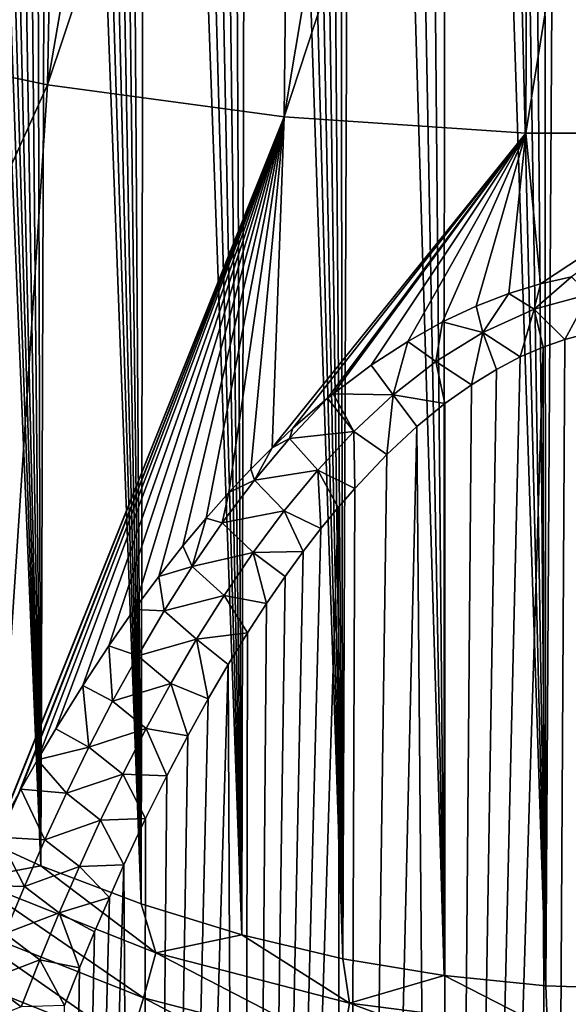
# Model space of a CAD drawing. Header units: metres. Extents: x -109 to 109, y -67 to 73.
# Tile 39 of 253: x -82.06 to -77.2, y -42.54 to -33.81. Entities that reach past the tile are written whole.
import ezdxf

# ---------------------------------------------------------------- set-up
doc = ezdxf.new("R2010")
doc.units = ezdxf.units.M
doc.layers.add('solid_508035_K244200000C76', color=7, linetype='CONTINUOUS')

msp = doc.modelspace()

# ---------------------------------------------------------------- linework, layer by layer
at = {"layer": 'solid_508035_K244200000C76'}
for points in [[(-77.400269, -42.373062, 54.39674), (-77.230995, -14.802649, 33.611332), (-77.424965, -14.856872, 33.663376)], [(-77.400269, -42.373062, 54.39674), (-76.499825, -42.402905, 54.391022), (-77.230995, -14.802649, 33.611332)], [(-76.499825, -42.402905, 54.391022), (-77.042946, -14.762227, 33.572533), (-77.230995, -14.802649, 33.611332)], [(-77.400269, -42.373062, 54.39674), (-77.424965, -14.856872, 33.663376), (-77.626511, -14.926869, 33.730526)], [(-77.400269, -42.373062, 54.39674), (-77.626511, -14.926869, 33.730526), (-77.837608, -15.015163, 33.815197)], [(-77.400269, -42.373062, 54.39674), (-77.837608, -15.015163, 33.815197), (-78.059692, -15.124635, 33.920143)], [(-77.400269, -42.373062, 54.39674), (-78.059692, -15.124635, 33.920143), (-78.29467, -15.259263, 34.049126)], [(-78.299957, -42.283325, 54.413883), (-78.29467, -15.259263, 34.049126), (-78.544411, -15.423848, 34.206692)], [(-78.299957, -42.283325, 54.413883), (-77.400269, -42.373062, 54.39674), (-78.29467, -15.259263, 34.049126)], [(-78.299957, -42.283325, 54.413883), (-78.544411, -15.423848, 34.206692), (-78.810204, -15.623589, 34.397762)], [(-78.299957, -42.283325, 54.413883), (-78.810204, -15.623589, 34.397762), (-79.092903, -15.864576, 34.628025)], [(-79.198128, -42.133183, 54.442413), (-79.092903, -15.864576, 34.628025), (-79.240715, -16.002695, 34.75983)], [(-79.198128, -42.133183, 54.442413), (-78.299957, -42.283325, 54.413883), (-79.092903, -15.864576, 34.628025)], [(-79.198128, -42.133183, 54.442413), (-79.240715, -16.002695, 34.75983), (-79.392838, -16.153059, 34.90332)], [(-79.198128, -42.133183, 54.442413), (-79.392838, -16.153059, 34.90332), (-79.549164, -16.317415, 35.059929)], [(-79.198128, -42.133183, 54.442413), (-79.549164, -16.317415, 35.059929), (-79.709656, -16.495743, 35.229786)], [(-79.198128, -42.133183, 54.442413), (-79.709656, -16.495743, 35.229786), (-79.874283, -16.689911, 35.414448)], [(-79.198128, -42.133183, 54.442413), (-79.874283, -16.689911, 35.414448), (-80.043007, -16.899889, 35.614044)], [(-80.093864, -41.921799, 54.482285), (-80.043007, -16.899889, 35.614044), (-80.215744, -17.127897, 35.830387)], [(-80.093864, -41.921799, 54.482285), (-79.198128, -42.133183, 54.442413), (-80.043007, -16.899889, 35.614044)], [(-80.093864, -41.921799, 54.482285), (-80.215744, -17.127897, 35.830387), (-80.392448, -17.37392, 36.063622)], [(-80.093864, -41.921799, 54.482285), (-80.392448, -17.37392, 36.063622), (-80.573051, -17.640396, 36.315731)], [(-80.093864, -41.921799, 54.482285), (-80.573051, -17.640396, 36.315731), (-80.757492, -17.927338, 36.586891)], [(-80.093864, -41.921799, 54.482285), (-80.757492, -17.927338, 36.586891), (-80.945625, -18.23749, 36.879299)], [(-80.986092, -41.648052, 54.533401), (-80.945625, -18.23749, 36.879299), (-81.137375, -18.570923, 37.193161)], [(-80.986092, -41.648052, 54.533401), (-80.093864, -41.921799, 54.482285), (-80.945625, -18.23749, 36.879299)], [(-80.986092, -41.648052, 54.533401), (-81.137375, -18.570923, 37.193161), (-81.26709, -18.808027, 37.415791)], [(-80.986092, -41.648052, 54.533401), (-81.26709, -18.808027, 37.415791), (-81.398331, -19.056396, 37.648754)], [(-80.986092, -41.648052, 54.533401), (-81.398331, -19.056396, 37.648754), (-81.530998, -19.317177, 37.892933)], [(-80.986092, -41.648052, 54.533401), (-81.530998, -19.317177, 37.892933), (-81.664986, -19.591694, 38.149342)], [(-80.986092, -41.648052, 54.533401), (-81.664986, -19.591694, 38.149342), (-81.800346, -19.87903, 38.417362)], [(-81.873703, -41.310459, 54.595615), (-81.800346, -19.87903, 38.417362), (-81.936928, -20.180637, 38.698078)], [(-81.873703, -41.310459, 54.595615), (-80.986092, -41.648052, 54.533401), (-81.800346, -19.87903, 38.417362)], [(-81.873703, -41.310459, 54.595615), (-81.936928, -20.180637, 38.698078), (-82.074593, -20.497961, 38.992577)], [(-81.873703, -41.310459, 54.595615), (-82.074593, -20.497961, 38.992577), (-82.213417, -20.829947, 39.300144)], [(-81.873703, -41.310459, 54.595615), (-82.213417, -20.829947, 39.300144), (-82.353165, -21.178404, 39.622097)], [(-81.873703, -41.310459, 54.595615), (-82.353165, -21.178404, 39.622097), (-82.458435, -21.451729, 39.873844)], [(-81.873703, -41.310459, 54.595615), (-82.458435, -21.451729, 39.873844), (-82.564224, -21.734343, 40.133739)], [(-81.873703, -41.310459, 54.595615), (-82.564224, -21.734343, 40.133739), (-82.67041, -22.026926, 40.402267)], [(-82.755363, -40.907227, 54.668713), (-81.873703, -41.310459, 54.595615), (-82.67041, -22.026926, 40.402267)], [(-83.840958, -33.966362, 3.008046), (-82.671265, -27.39764, 0.99603), (-81.683624, -27.610851, 0.691534)], [(-81.81562, -34.389179, 2.404198), (-83.840958, -33.966362, 3.008046), (-81.683624, -27.610851, 0.691534)], [(-81.81562, -34.389179, 2.404198), (-81.683624, -27.610851, 0.691534), (-80.67379, -27.786554, 0.440602)], [(-81.81562, -34.389179, 2.404198), (-80.67379, -27.786554, 0.440602), (-79.64608, -27.924, 0.24431)], [(-79.718407, -34.674274, 1.997038), (-81.81562, -34.389179, 2.404198), (-79.64608, -27.924, 0.24431)], [(-79.718407, -34.674274, 1.997038), (-79.64608, -27.924, 0.24431), (-78.604897, -28.022598, 0.103499)], [(-79.718407, -34.674274, 1.997038), (-78.604897, -28.022598, 0.103499), (-77.554703, -28.081924, 0.01877)], [(-77.57766, -34.817795, 1.792072), (-79.718407, -34.674274, 1.997038), (-77.554703, -28.081924, 0.01877)], [(-77.57766, -34.817795, 1.792072), (-77.554703, -28.081924, 0.01877), (-76.5, -28.101728, -0.009513)], [(-75.42234, -34.817795, 1.792072), (-77.57766, -34.817795, 1.792072), (-76.5, -28.101728, -0.009513)], [(-84.577843, -40.519527, 5.270085), (-83.840958, -33.966362, 3.008046), (-81.81562, -34.389179, 2.404198)], [(-82.250969, -40.994473, 4.587873), (-84.577843, -40.519527, 5.270085), (-81.81562, -34.389179, 2.404198)], [(-82.250969, -40.994473, 4.587873), (-81.81562, -34.389179, 2.404198), (-79.718407, -34.674274, 1.997038)], [(-82.239265, -40.972622, 4.57691), (-82.250969, -40.994473, 4.587873), (-79.718407, -34.674274, 1.997038)], [(-82.07003, -40.662636, 4.421659), (-82.239265, -40.972622, 4.57691), (-79.718407, -34.674274, 1.997038)], [(-82.052277, -40.630699, 4.405699), (-82.07003, -40.662636, 4.421659), (-79.718407, -34.674274, 1.997038)], [(-81.904068, -40.370354, 4.27555), (-82.052277, -40.630699, 4.405699), (-79.718407, -34.674274, 1.997038)], [(-81.741257, -40.09576, 4.138329), (-81.904068, -40.370354, 4.27555), (-79.718407, -34.674274, 1.997038)], [(-81.50293, -39.711948, 3.94702), (-81.741257, -40.09576, 4.138329), (-79.718407, -34.674274, 1.997038)], [(-81.271492, -39.36161, 3.772511), (-81.50293, -39.711948, 3.94702), (-79.718407, -34.674274, 1.997038)], [(-81.046783, -39.040035, 3.612688), (-81.271492, -39.36161, 3.772511), (-79.718407, -34.674274, 1.997038)], [(-80.828529, -38.745754, 3.466554), (-81.046783, -39.040035, 3.612688), (-79.718407, -34.674274, 1.997038)], [(-80.61644, -38.476223, 3.332821), (-80.828529, -38.745754, 3.466554), (-79.718407, -34.674274, 1.997038)], [(-80.410286, -38.228874, 3.210262), (-80.61644, -38.476223, 3.332821), (-79.718407, -34.674274, 1.997038)], [(-80.2099, -38.002686, 3.098206), (-80.410286, -38.228874, 3.210262), (-79.718407, -34.674274, 1.997038)], [(-80.014954, -37.795021, 2.995465), (-80.2099, -38.002686, 3.098206), (-79.718407, -34.674274, 1.997038)], [(-79.825264, -37.60535, 2.901597), (-80.014954, -37.795021, 2.995465), (-79.718407, -34.674274, 1.997038)], [(-79.825264, -37.60535, 2.901597), (-79.718407, -34.674274, 1.997038), (-77.57766, -34.817795, 1.792072)], [(-79.64061, -37.431313, 2.815589), (-79.825264, -37.60535, 2.901597), (-77.57766, -34.817795, 1.792072)], [(-79.334343, -37.166618, 2.684798), (-79.64061, -37.431313, 2.815589), (-77.57766, -34.817795, 1.792072)], [(-79.285294, -37.127037, 2.665228), (-79.334343, -37.166618, 2.684798), (-77.57766, -34.817795, 1.792072)], [(-78.947189, -36.873375, 2.539978), (-79.285294, -37.127037, 2.665228), (-77.57766, -34.817795, 1.792072)], [(-78.624207, -36.663052, 2.436187), (-78.947189, -36.873375, 2.539978), (-77.57766, -34.817795, 1.792072)], [(-78.314522, -36.490448, 2.351007), (-78.624207, -36.663052, 2.436187), (-77.57766, -34.817795, 1.792072)], [(-78.016144, -36.35025, 2.281876), (-78.314522, -36.490448, 2.351007), (-77.57766, -34.817795, 1.792072)], [(-77.727409, -36.238991, 2.227009), (-78.016144, -36.35025, 2.281876), (-77.57766, -34.817795, 1.792072)], [(-77.446472, -36.15366, 2.184895), (-77.727409, -36.238991, 2.227009), (-77.57766, -34.817795, 1.792072)], [(-77.446472, -36.15366, 2.184895), (-77.57766, -34.817795, 1.792072), (-75.42234, -34.817795, 1.792072)], [(-77.17157, -36.091511, 2.154251), (-77.446472, -36.15366, 2.184895), (-75.42234, -34.817795, 1.792072)], [(-77.50312, -36.379074, 2.268414), (-77.446472, -36.15366, 2.184895), (-77.17157, -36.091511, 2.154251)], [(-77.012566, -36.244289, 2.205077), (-77.50312, -36.379074, 2.268414), (-77.17157, -36.091511, 2.154251)], [(-77.50312, -36.379074, 2.268414), (-77.727409, -36.238991, 2.227009), (-77.446472, -36.15366, 2.184895)], [(-77.95797, -36.5844, 2.365163), (-78.016144, -36.35025, 2.281876), (-77.727409, -36.238991, 2.227009)], [(-77.50312, -36.379074, 2.268414), (-77.95797, -36.5844, 2.365163), (-77.727409, -36.238991, 2.227009)], [(-77.012566, -36.244289, 2.205077), (-77.230812, -36.647068, 2.41416), (-77.50312, -36.379074, 2.268414)], [(-77.012566, -36.244289, 2.205077), (-77.042763, -36.596798, 2.389452), (-77.230812, -36.647068, 2.41416)], [(-77.95797, -36.5844, 2.365163), (-78.314522, -36.490448, 2.351007), (-78.016144, -36.35025, 2.281876)], [(-77.50312, -36.379074, 2.268414), (-77.62632, -36.801525, 2.490103), (-77.95797, -36.5844, 2.365163)], [(-77.50312, -36.379074, 2.268414), (-77.424782, -36.714504, 2.447306), (-77.62632, -36.801525, 2.490103)], [(-77.50312, -36.379074, 2.268414), (-77.230812, -36.647068, 2.41416), (-77.424782, -36.714504, 2.447306)], [(-78.374115, -36.842278, 2.487104), (-78.624207, -36.663052, 2.436187), (-78.314522, -36.490448, 2.351007)], [(-77.95797, -36.5844, 2.365163), (-78.374115, -36.842278, 2.487104), (-78.314522, -36.490448, 2.351007)], [(-77.400597, -65.60865, 21.212849), (-76.859367, -36.56205, 2.372368), (-76.678955, -36.541725, 2.362385)], [(-76.500175, -65.613487, 21.242872), (-77.400597, -65.60865, 21.212849), (-76.678955, -36.541725, 2.362385)], [(-77.95797, -36.5844, 2.365163), (-78.059479, -37.047298, 2.611069), (-78.374115, -36.842278, 2.487104)], [(-77.95797, -36.5844, 2.365163), (-77.837402, -36.911263, 2.544103), (-78.059479, -37.047298, 2.611069)], [(-77.95797, -36.5844, 2.365163), (-77.62632, -36.801525, 2.490103), (-77.837402, -36.911263, 2.544103)], [(-77.400597, -65.60865, 21.212849), (-77.042763, -36.596798, 2.389452), (-76.859367, -36.56205, 2.372368)], [(-77.400597, -65.60865, 21.212849), (-77.230812, -36.647068, 2.41416), (-77.042763, -36.596798, 2.389452)], [(-78.753578, -37.138096, 2.627527), (-78.947189, -36.873375, 2.539978), (-78.624207, -36.663052, 2.436187)], [(-78.374115, -36.842278, 2.487104), (-78.753578, -37.138096, 2.627527), (-78.624207, -36.663052, 2.436187)], [(-78.30024, -65.594063, 21.122646), (-77.62632, -36.801525, 2.490103), (-77.424782, -36.714504, 2.447306)], [(-77.400597, -65.60865, 21.212849), (-78.30024, -65.594063, 21.122646), (-77.424782, -36.714504, 2.447306)], [(-77.400597, -65.60865, 21.212849), (-77.424782, -36.714504, 2.447306), (-77.230812, -36.647068, 2.41416)], [(-78.30024, -65.594063, 21.122646), (-77.837402, -36.911263, 2.544103), (-77.62632, -36.801525, 2.490103)], [(-78.753578, -37.138096, 2.627527), (-79.285294, -37.127037, 2.665228), (-78.947189, -36.873375, 2.539978)], [(-78.374115, -36.842278, 2.487104), (-78.294449, -37.21452, 2.693446), (-78.753578, -37.138096, 2.627527)], [(-78.374115, -36.842278, 2.487104), (-78.059479, -37.047298, 2.611069), (-78.294449, -37.21452, 2.693446)], [(-78.30024, -65.594063, 21.122646), (-78.059479, -37.047298, 2.611069), (-77.837402, -36.911263, 2.544103)], [(-78.30024, -65.594063, 21.122646), (-78.294449, -37.21452, 2.693446), (-78.059479, -37.047298, 2.611069)], [(-79.672264, -37.523899, 2.850508), (-79.64061, -37.431313, 2.815589), (-79.334343, -37.166618, 2.684798)], [(-79.100975, -37.461315, 2.781553), (-79.672264, -37.523899, 2.850508), (-79.334343, -37.166618, 2.684798)], [(-79.100975, -37.461315, 2.781553), (-79.334343, -37.166618, 2.684798), (-79.285294, -37.127037, 2.665228)], [(-78.753578, -37.138096, 2.627527), (-79.100975, -37.461315, 2.781553), (-79.285294, -37.127037, 2.665228)], [(-78.753578, -37.138096, 2.627527), (-78.809975, -37.666679, 2.916533), (-79.100975, -37.461315, 2.781553)], [(-78.753578, -37.138096, 2.627527), (-78.544182, -37.418842, 2.794202), (-78.809975, -37.666679, 2.916533)], [(-78.753578, -37.138096, 2.627527), (-78.294449, -37.21452, 2.693446), (-78.544182, -37.418842, 2.794202)], [(-78.30024, -65.594063, 21.122646), (-78.544182, -37.418842, 2.794202), (-78.294449, -37.21452, 2.693446)], [(-79.198364, -65.569527, 20.97179), (-78.809975, -37.666679, 2.916533), (-78.544182, -37.418842, 2.794202)], [(-78.30024, -65.594063, 21.122646), (-79.198364, -65.569527, 20.97179), (-78.544182, -37.418842, 2.794202)], [(-79.672264, -37.523899, 2.850508), (-79.825264, -37.60535, 2.901597), (-79.64061, -37.431313, 2.815589)], [(-79.100975, -37.461315, 2.781553), (-79.420708, -37.804882, 2.945913), (-79.672264, -37.523899, 2.850508)], [(-79.100975, -37.461315, 2.781553), (-79.092674, -37.96545, 3.064217), (-79.420708, -37.804882, 2.945913)], [(-79.100975, -37.461315, 2.781553), (-78.809975, -37.666679, 2.916533), (-79.092674, -37.96545, 3.064217)], [(-79.980621, -37.892498, 3.022326), (-79.825264, -37.60535, 2.901597), (-79.672264, -37.523899, 2.850508)], [(-79.420708, -37.804882, 2.945913), (-79.980621, -37.892498, 3.022326), (-79.672264, -37.523899, 2.850508)], [(-79.980621, -37.892498, 3.022326), (-80.014954, -37.795021, 2.995465), (-79.825264, -37.60535, 2.901597)], [(-79.198364, -65.569527, 20.97179), (-79.092674, -37.96545, 3.064217), (-78.809975, -37.666679, 2.916533)], [(-79.980621, -37.892498, 3.022326), (-80.2099, -38.002686, 3.098206), (-80.014954, -37.795021, 2.995465)], [(-79.420708, -37.804882, 2.945913), (-79.716911, -38.163708, 3.118221), (-79.980621, -37.892498, 3.022326)], [(-79.420708, -37.804882, 2.945913), (-79.392609, -38.322773, 3.241128), (-79.716911, -38.163708, 3.118221)], [(-79.420708, -37.804882, 2.945913), (-79.092674, -37.96545, 3.064217), (-79.240486, -38.136528, 3.148916)], [(-79.420708, -37.804882, 2.945913), (-79.240486, -38.136528, 3.148916), (-79.392609, -38.322773, 3.241128)], [(-80.266136, -38.271336, 3.199817), (-80.2099, -38.002686, 3.098206), (-79.980621, -37.892498, 3.022326)], [(-79.716911, -38.163708, 3.118221), (-80.266136, -38.271336, 3.199817), (-79.980621, -37.892498, 3.022326)], [(-80.266136, -38.271336, 3.199817), (-80.410286, -38.228874, 3.210262), (-80.2099, -38.002686, 3.098206)], [(-79.198364, -65.569527, 20.97179), (-79.240486, -38.136528, 3.148916), (-79.092674, -37.96545, 3.064217)], [(-79.716911, -38.163708, 3.118221), (-79.992805, -38.534431, 3.296907), (-80.266136, -38.271336, 3.199817)], [(-80.094055, -65.534691, 20.759512), (-79.392609, -38.322773, 3.241128), (-79.240486, -38.136528, 3.148916)], [(-79.198364, -65.569527, 20.97179), (-80.094055, -65.534691, 20.759512), (-79.240486, -38.136528, 3.148916)], [(-79.716911, -38.163708, 3.118221), (-79.548935, -38.526131, 3.342), (-79.992805, -38.534431, 3.296907)], [(-79.716911, -38.163708, 3.118221), (-79.392609, -38.322773, 3.241128), (-79.548935, -38.526131, 3.342)], [(-80.532173, -38.658173, 3.381952), (-80.61644, -38.476223, 3.332821), (-80.410286, -38.228874, 3.210262)], [(-80.532173, -38.658173, 3.381952), (-80.410286, -38.228874, 3.210262), (-80.266136, -38.271336, 3.199817)], [(-79.992805, -38.534431, 3.296907), (-80.532173, -38.658173, 3.381952), (-80.266136, -38.271336, 3.199817)], [(-80.094055, -65.534691, 20.759512), (-79.548935, -38.526131, 3.342), (-79.392609, -38.322773, 3.241128)], [(-80.532173, -38.658173, 3.381952), (-80.828529, -38.745754, 3.466554), (-80.61644, -38.476223, 3.332821)], [(-79.992805, -38.534431, 3.296907), (-80.25116, -38.914516, 3.480773), (-80.532173, -38.658173, 3.381952)], [(-79.992805, -38.534431, 3.296907), (-79.874054, -38.986641, 3.570763), (-80.25116, -38.914516, 3.480773)], [(-80.094055, -65.534691, 20.759512), (-79.709427, -38.746723, 3.451472), (-79.548935, -38.526131, 3.342)], [(-79.992805, -38.534431, 3.296907), (-79.548935, -38.526131, 3.342), (-79.709427, -38.746723, 3.451472)], [(-79.992805, -38.534431, 3.296907), (-79.709427, -38.746723, 3.451472), (-79.874054, -38.986641, 3.570763)], [(-80.781464, -39.051327, 3.567941), (-80.828529, -38.745754, 3.466554), (-80.532173, -38.658173, 3.381952)], [(-80.25116, -38.914516, 3.480773), (-80.781464, -39.051327, 3.567941), (-80.532173, -38.658173, 3.381952)], [(-80.781464, -39.051327, 3.567941), (-81.046783, -39.040035, 3.612688), (-80.828529, -38.745754, 3.466554)], [(-80.094055, -65.534691, 20.759512), (-79.874054, -38.986641, 3.570763), (-79.709427, -38.746723, 3.451472)], [(-80.25116, -38.914516, 3.480773), (-80.494171, -39.302139, 3.668956), (-80.781464, -39.051327, 3.567941)], [(-80.25116, -38.914516, 3.480773), (-80.042786, -39.246002, 3.699805), (-80.494171, -39.302139, 3.668956)], [(-80.25116, -38.914516, 3.480773), (-79.874054, -38.986641, 3.570763), (-80.042786, -39.246002, 3.699805)], [(-80.094055, -65.534691, 20.759512), (-80.042786, -39.246002, 3.699805), (-79.874054, -38.986641, 3.570763)], [(-81.016029, -39.44968, 3.757274), (-81.271492, -39.36161, 3.772511), (-81.046783, -39.040035, 3.612688)], [(-81.016029, -39.44968, 3.757274), (-81.046783, -39.040035, 3.612688), (-80.781464, -39.051327, 3.567941)], [(-80.494171, -39.302139, 3.668956), (-81.016029, -39.44968, 3.757274), (-80.781464, -39.051327, 3.567941)], [(-80.494171, -39.302139, 3.668956), (-80.042786, -39.246002, 3.699805), (-80.215523, -39.527267, 3.840062)], [(-80.094055, -65.534691, 20.759512), (-80.215523, -39.527267, 3.840062), (-80.042786, -39.246002, 3.699805)], [(-80.494171, -39.302139, 3.668956), (-80.72361, -39.695976, 3.860839), (-81.016029, -39.44968, 3.757274)], [(-80.494171, -39.302139, 3.668956), (-80.392235, -39.83057, 3.991472), (-80.72361, -39.695976, 3.860839)], [(-80.494171, -39.302139, 3.668956), (-80.215523, -39.527267, 3.840062), (-80.392235, -39.83057, 3.991472)], [(-81.237732, -39.852257, 3.949477), (-81.50293, -39.711948, 3.94702), (-81.271492, -39.36161, 3.772511)], [(-81.237732, -39.852257, 3.949477), (-81.271492, -39.36161, 3.772511), (-81.016029, -39.44968, 3.757274)], [(-80.72361, -39.695976, 3.860839), (-81.237732, -39.852257, 3.949477), (-81.016029, -39.44968, 3.757274)], [(-80.986244, -65.489098, 20.484795), (-80.392235, -39.83057, 3.991472), (-80.215523, -39.527267, 3.840062)], [(-80.094055, -65.534691, 20.759512), (-80.986244, -65.489098, 20.484795), (-80.215523, -39.527267, 3.840062)], [(-80.72361, -39.695976, 3.860839), (-80.941017, -40.094902, 4.055885), (-81.237732, -39.852257, 3.949477)], [(-80.72361, -39.695976, 3.860839), (-80.572845, -40.158607, 4.155643), (-80.941017, -40.094902, 4.055885)], [(-80.72361, -39.695976, 3.860839), (-80.392235, -39.83057, 3.991472), (-80.572845, -40.158607, 4.155643)], [(-81.447868, -40.258408, 4.144257), (-81.741257, -40.09576, 4.138329), (-81.50293, -39.711948, 3.94702)], [(-81.447868, -40.258408, 4.144257), (-81.50293, -39.711948, 3.94702), (-81.237732, -39.852257, 3.949477)], [(-80.941017, -40.094902, 4.055885), (-81.447868, -40.258408, 4.144257), (-81.237732, -39.852257, 3.949477)], [(-80.986244, -65.489098, 20.484795), (-80.572845, -40.158607, 4.155643), (-80.392235, -39.83057, 3.991472)], [(-81.447868, -40.258408, 4.144257), (-81.904068, -40.370354, 4.27555), (-81.741257, -40.09576, 4.138329)], [(-80.941017, -40.094902, 4.055885), (-81.14756, -40.498165, 4.253751), (-81.447868, -40.258408, 4.144257)], [(-80.941017, -40.094902, 4.055885), (-80.757294, -40.511543, 4.332532), (-81.14756, -40.498165, 4.253751)], [(-80.941017, -40.094902, 4.055885), (-80.572845, -40.158607, 4.155643), (-80.757294, -40.511543, 4.332532)], [(-80.986244, -65.489098, 20.484795), (-80.757294, -40.511543, 4.332532), (-80.572845, -40.158607, 4.155643)], [(-81.647659, -40.667572, 4.341345), (-81.904068, -40.370354, 4.27555), (-81.447868, -40.258408, 4.144257)], [(-81.14756, -40.498165, 4.253751), (-81.647659, -40.667572, 4.341345), (-81.447868, -40.258408, 4.144257)], [(-81.647659, -40.667572, 4.341345), (-82.052277, -40.630699, 4.405699), (-81.904068, -40.370354, 4.27555)], [(-81.14756, -40.498165, 4.253751), (-81.344299, -40.905075, 4.454111), (-81.647659, -40.667572, 4.341345)], [(-81.14756, -40.498165, 4.253751), (-80.945427, -40.892384, 4.523965), (-81.344299, -40.905075, 4.454111)], [(-81.14756, -40.498165, 4.253751), (-80.757294, -40.511543, 4.332532), (-80.945427, -40.892384, 4.523965)], [(-80.986244, -65.489098, 20.484795), (-80.945427, -40.892384, 4.523965), (-80.757294, -40.511543, 4.332532)], [(-82.245911, -41.056149, 4.607855), (-82.07003, -40.662636, 4.421659), (-82.052277, -40.630699, 4.405699)], [(-82.245911, -41.056149, 4.607855), (-82.052277, -40.630699, 4.405699), (-81.838097, -41.079281, 4.540519)], [(-81.838097, -41.079281, 4.540519), (-82.052277, -40.630699, 4.405699), (-81.647659, -40.667572, 4.341345)], [(-81.344299, -40.905075, 4.454111), (-81.838097, -41.079281, 4.540519), (-81.647659, -40.667572, 4.341345)], [(-82.500626, -41.430061, 54.882778), (-81.873703, -41.310459, 54.595615), (-82.755363, -40.907227, 54.668713)], [(-81.344299, -40.905075, 4.454111), (-81.532127, -41.315098, 4.65672), (-81.838097, -41.079281, 4.540519)], [(-81.344299, -40.905075, 4.454111), (-81.137184, -41.301353, 4.729937), (-81.532127, -41.315098, 4.65672)], [(-81.344299, -40.905075, 4.454111), (-80.945427, -40.892384, 4.523965), (-81.137184, -41.301353, 4.729937)], [(-80.986244, -65.489098, 20.484795), (-81.137184, -41.301353, 4.729937), (-80.945427, -40.892384, 4.523965)], [(-82.245911, -41.056149, 4.607855), (-82.019958, -41.49321, 4.741633), (-82.430229, -41.482449, 4.811448)], [(-82.245911, -41.056149, 4.607855), (-81.838097, -41.079281, 4.540519), (-82.019958, -41.49321, 4.741633)], [(-81.532127, -41.315098, 4.65672), (-82.019958, -41.49321, 4.741633), (-81.838097, -41.079281, 4.540519)], [(-82.500626, -41.430061, 54.882778), (-80.854225, -42.081207, 54.755589), (-81.873703, -41.310459, 54.595615)], [(-81.532127, -41.315098, 4.65672), (-81.711723, -41.727833, 4.861399), (-82.019958, -41.49321, 4.741633)], [(-81.87381, -65.432098, 20.146286), (-81.266907, -41.591644, 4.876595), (-81.137184, -41.301353, 4.729937)], [(-80.986244, -65.489098, 20.484795), (-81.87381, -65.432098, 20.146286), (-81.137184, -41.301353, 4.729937)], [(-80.854225, -42.081207, 54.755589), (-80.986092, -41.648052, 54.533401), (-81.873703, -41.310459, 54.595615)], [(-81.532127, -41.315098, 4.65672), (-81.266907, -41.591644, 4.876595), (-81.711723, -41.727833, 4.861399)], [(-81.532127, -41.315098, 4.65672), (-81.137184, -41.301353, 4.729937), (-81.266907, -41.591644, 4.876595)], [(-82.650032, -41.810005, 55.04512), (-80.965195, -42.478939, 54.905697), (-82.500626, -41.430061, 54.882778)], [(-80.965195, -42.478939, 54.905697), (-80.854225, -42.081207, 54.755589), (-82.500626, -41.430061, 54.882778)], [(-82.430229, -41.482449, 4.811448), (-82.019958, -41.49321, 4.741633), (-82.193962, -41.909042, 4.94454)], [(-81.711723, -41.727833, 4.861399), (-82.193962, -41.909042, 4.94454), (-82.019958, -41.49321, 4.741633)], [(-81.87381, -65.432098, 20.146286), (-81.398155, -41.8955, 5.030306), (-81.266907, -41.591644, 4.876595)], [(-81.711723, -41.727833, 4.861399), (-81.266907, -41.591644, 4.876595), (-81.398155, -41.8955, 5.030306)], [(-80.854225, -42.081207, 54.755589), (-80.093864, -41.921799, 54.482285), (-80.986092, -41.648052, 54.533401)], [(-81.711723, -41.727833, 4.861399), (-81.883781, -42.142895, 5.067972), (-82.193962, -41.909042, 4.94454)], [(-81.711723, -41.727833, 4.861399), (-81.530823, -42.214142, 5.191844), (-81.883781, -42.142895, 5.067972)], [(-81.711723, -41.727833, 4.861399), (-81.398155, -41.8955, 5.030306), (-81.530823, -42.214142, 5.191844)], [(-82.817764, -42.210056, 55.114861), (-81.089188, -42.896622, 54.962273), (-82.650032, -41.810005, 55.04512)], [(-81.089188, -42.896622, 54.962273), (-80.965195, -42.478939, 54.905697), (-82.650032, -41.810005, 55.04512)], [(-81.883781, -42.142895, 5.067972), (-82.360748, -42.326515, 5.149117), (-82.193962, -41.909042, 4.94454)], [(-81.87381, -65.432098, 20.146286), (-81.530823, -42.214142, 5.191844), (-81.398155, -41.8955, 5.030306)], [(-80.854225, -42.081207, 54.755589), (-79.140831, -42.526066, 54.666668), (-80.093864, -41.921799, 54.482285)], [(-79.140831, -42.526066, 54.666668), (-79.198128, -42.133183, 54.442413), (-80.093864, -41.921799, 54.482285)], [(-80.965195, -42.478939, 54.905697), (-79.209229, -42.936359, 54.808151), (-80.854225, -42.081207, 54.755589)], [(-79.209229, -42.936359, 54.808151), (-79.140831, -42.526066, 54.666668), (-80.854225, -42.081207, 54.755589)], [(-79.140831, -42.526066, 54.666668), (-78.299957, -42.283325, 54.413883), (-79.198128, -42.133183, 54.442413)], [(-82.995735, -42.610897, 55.088631), (-81.220245, -43.314098, 54.922588), (-82.817764, -42.210056, 55.114861)], [(-81.220245, -43.314098, 54.922588), (-81.089188, -42.896622, 54.962273), (-82.817764, -42.210056, 55.114861)], [(-81.883781, -42.142895, 5.067972), (-82.048843, -42.559982, 5.276307), (-82.360748, -42.326515, 5.149117)], [(-81.883781, -42.142895, 5.067972), (-81.664818, -42.548977, 5.362107), (-82.048843, -42.559982, 5.276307)], [(-81.883781, -42.142895, 5.067972), (-81.530823, -42.214142, 5.191844), (-81.664818, -42.548977, 5.362107)], [(-81.87381, -65.432098, 20.146286), (-81.664818, -42.548977, 5.362107), (-81.530823, -42.214142, 5.191844)], [(-79.140831, -42.526066, 54.666668), (-77.385109, -42.751919, 54.620899), (-78.299957, -42.283325, 54.413883)], [(-77.385109, -42.751919, 54.620899), (-77.400269, -42.373062, 54.39674), (-78.299957, -42.283325, 54.413883)], [(-82.048843, -42.559982, 5.276307), (-82.52079, -42.745438, 5.355283), (-82.360748, -42.326515, 5.149117)], [(-77.385109, -42.751919, 54.620899), (-76.499825, -42.402905, 54.391022), (-77.400269, -42.373062, 54.39674)], [(-81.089188, -42.896622, 54.962273), (-79.285408, -43.366467, 54.855495), (-80.965195, -42.478939, 54.905697)], [(-79.285408, -43.366467, 54.855495), (-79.209229, -42.936359, 54.808151), (-80.965195, -42.478939, 54.905697)], [(-77.385109, -42.751919, 54.620899), (-75.614891, -42.751919, 54.620899), (-76.499825, -42.402905, 54.391022)], [(-79.209229, -42.936359, 54.808151), (-77.408218, -43.168724, 54.757923), (-79.140831, -42.526066, 54.666668)], [(-77.408218, -43.168724, 54.757923), (-77.385109, -42.751919, 54.620899), (-79.140831, -42.526066, 54.666668)]]:
    msp.add_3dface(points, dxfattribs=at)

doc.saveas('drawing.dxf')
